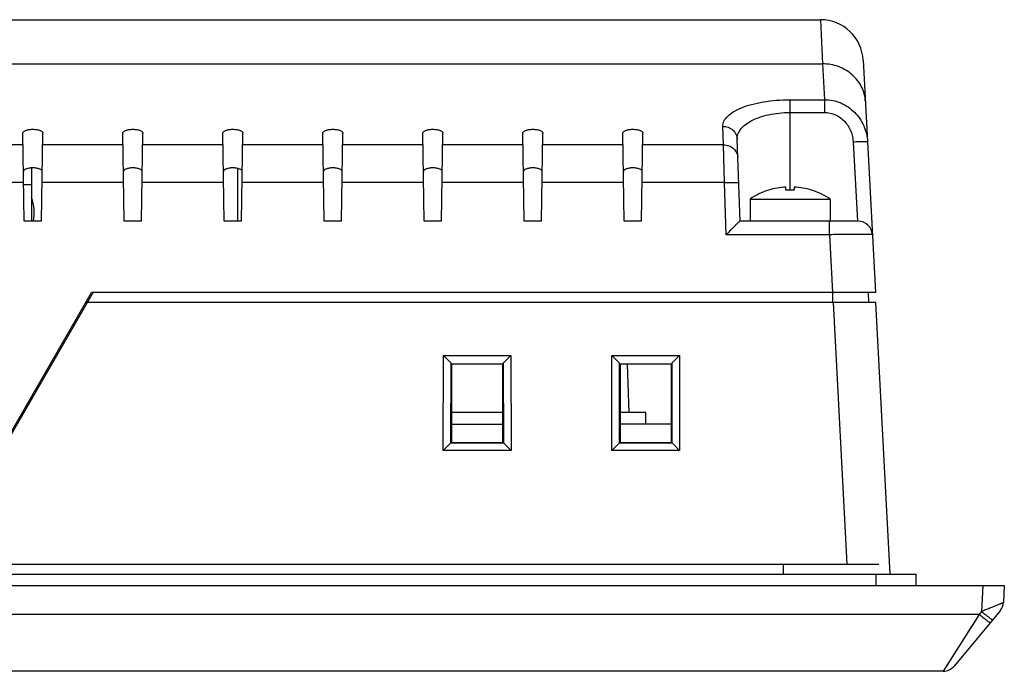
# Model space of a CAD drawing. Header units: millimetres. Extents: x 0 to 1189, y 0 to 841.
# Tile 10 of 22: x 487 to 556, y 593 to 639. Entities that reach past the tile are written whole.
import ezdxf

# ---------------------------------------------------------------- set-up
doc = ezdxf.new("R2010")
doc.units = ezdxf.units.MM
doc.header["$LTSCALE"] = 65.395
for name, color, linetype in [('CONNECTOR_GUIDE-RW07-SHAPE', 7, 'CONTINUOUS'), ('D_SUB_09P-SHAPE', 7, 'CONTINUOUS'), ('EMI_GASKET_CONNECTOR-SHAPE', 7, 'CONTINUOUS'), ('FRONT_CASE-RW07-SHAPE', 7, 'CONTINUOUS'), ('ISO7045-M3X8-4_8-SHAPE', 7, 'CONTINUOUS'), ('LCD_BRACKET-RW07-SHAPE', 7, 'CONTINUOUS'), ('MAIN_PCB_ASSY_RW07-SHAPE', 7, 'CONTINUOUS'), ('REAR_CASE-RW07-SHAPE', 7, 'CONTINUOUS'), ('SEAL_GASKET_RW07-SHAPE', 7, 'CONTINUOUS'), ('TERMINAL_BLOCK-SHAPE', 7, 'CONTINUOUS')]:
    doc.layers.add(name, color=color, linetype=linetype)

msp = doc.modelspace()

# ---------------------------------------------------------------- linework, layer by layer
at = {"layer": 'CONNECTOR_GUIDE-RW07-SHAPE', "color": 7, "linetype": 'Continuous'}
msp.add_line((488.668, 614.038), (488.552, 614.038), dxfattribs=at)
msp.add_arc((484.621, 625.118), 3.1, 349.21184, 20.2221, dxfattribs=at)
at = {"layer": 'D_SUB_09P-SHAPE', "color": 7, "linetype": 'Continuous'}
for p, q in [((487.526, 628.264), (487.526, 624.538)), ((487.526, 627.088), (486.982, 627.088))]:
    msp.add_line(p, q, dxfattribs=at)
at = {"layer": 'EMI_GASKET_CONNECTOR-SHAPE', "color": 7, "linetype": 'Continuous'}
msp.add_line((488.09, 613.238), (488.206, 613.238), dxfattribs=at)
at = {"layer": 'FRONT_CASE-RW07-SHAPE', "color": 7, "linetype": 'Continuous'}
for p, q in [((484.222, 606.338), (491.843, 619.538)), ((543.608, 619.538), (543.608, 618.838)), ((546.104, 619.538), (546.11, 618.838)), ((546.641, 618.838), (491.439, 618.838)), ((543.645, 618.838), (544.604, 600.538)), ((547.637, 599.838), (546.641, 618.838)), ((516.355, 608.495), (516.362, 615.13)), ((516.362, 615.13), (521.09, 615.13)), ((516.898, 614.594), (516.362, 615.13)), ((520.555, 614.594), (521.09, 615.13)), ((521.09, 615.13), (521.097, 608.495)), ((528.155, 608.495), (528.162, 615.13)), ((528.162, 615.13), (532.89, 615.13)), ((528.698, 614.594), (528.162, 615.13)), ((532.355, 614.594), (532.89, 615.13)), ((532.89, 615.13), (532.897, 608.495)), ((516.892, 609.004), (516.898, 614.594)), ((516.898, 614.566), (516.898, 614.594)), ((516.898, 614.566), (520.554, 614.566)), ((516.926, 614.538), (516.898, 614.566)), ((520.526, 614.538), (516.926, 614.538)), ((516.926, 614.538), (516.926, 609.038)), ((520.526, 614.538), (520.554, 614.566)), ((520.526, 609.038), (520.526, 614.538)), ((520.555, 614.594), (520.554, 614.566)), ((520.555, 614.594), (520.56, 609.004)), ((528.692, 609.004), (528.698, 614.594)), ((528.698, 614.566), (528.698, 614.594)), ((528.698, 614.566), (532.354, 614.566)), ((528.726, 614.538), (528.698, 614.566)), ((532.326, 614.538), (528.726, 614.538)), ((528.726, 614.538), (528.726, 609.038)), ((532.326, 614.538), (532.354, 614.566)), ((532.326, 609.038), (532.326, 614.538)), ((532.355, 614.594), (532.354, 614.566)), ((532.355, 614.594), (532.36, 609.004)), ((516.926, 610.338), (520.526, 610.338)), ((532.326, 610.338), (528.726, 610.338)), ((516.864, 609.003), (516.355, 608.495)), ((516.892, 609.004), (516.864, 609.003)), ((520.589, 609.003), (516.864, 609.003)), ((516.926, 609.038), (516.892, 609.004)), ((516.926, 609.038), (520.526, 609.038)), ((520.526, 609.038), (520.56, 609.004)), ((520.589, 609.003), (520.56, 609.004)), ((520.589, 609.003), (521.097, 608.495)), ((528.664, 609.003), (528.155, 608.495)), ((528.692, 609.004), (528.664, 609.003)), ((532.389, 609.003), (528.664, 609.003)), ((528.726, 609.038), (528.692, 609.004)), ((528.726, 609.038), (532.326, 609.038)), ((532.326, 609.038), (532.36, 609.004)), ((532.389, 609.003), (532.36, 609.004)), ((532.389, 609.003), (532.897, 608.495)), ((521.097, 608.495), (516.355, 608.495)), ((532.897, 608.495), (528.155, 608.495)), ((343.626, 599.038), (555.626, 599.038)), ((554.128, 599.038), (554.033, 597.222)), ((555.626, 599.038), (555.565, 597.863)), ((553.863, 597.018), (345.389, 597.018)), ((553.863, 597.018), (551.343, 593.038)), ((555.335, 597.276), (552.112, 593.398)), ((554.033, 597.222), (553.863, 597.018)), ((552.314, 594.572), (552.164, 594.335)), ((551.343, 593.038), (347.91, 593.038))]:
    msp.add_line(p, q, dxfattribs=at)
for points in [[(553.863, 597.018), (553.648, 596.679), (553.438, 596.347), (553.233, 596.023), (553.034, 595.708)], [(551.69, 593.587), (551.526, 593.328), (551.462, 593.226)]]:
    msp.add_lwpolyline(points, dxfattribs=at)
for centre, start, end in [((554.566, 597.915), 320.26485, 357), ((551.343, 594.038), 270, 320.26485)]:
    msp.add_arc(centre, 1, start, end, dxfattribs=at)
for points, knots in [([(555.565, 597.863), (555.564, 597.859), (555.55, 597.851), (555.528, 597.837), (555.487, 597.817), (555.433, 597.791), (555.365, 597.761), (555.249, 597.71), (555.078, 597.638), (554.848, 597.544), (554.591, 597.44), (554.316, 597.332), (554.128, 597.259), (554.033, 597.222)], [0, 0, 0, 0, 0.007172, 0.024206, 0.051164, 0.087597, 0.13294, 0.186504, 0.315262, 0.467333, 0.636151, 0.815675, 1, 1, 1, 1]), ([(554.632, 596.431), (554.631, 596.429), (554.623, 596.432), (554.611, 596.438), (554.59, 596.45), (554.551, 596.476), (554.485, 596.523), (554.391, 596.594), (554.277, 596.683), (554.148, 596.785), (554.008, 596.899), (553.912, 596.977), (553.863, 597.018)], [0, 0, 0, 0, 0.00621, 0.020973, 0.044853, 0.077769, 0.169492, 0.292938, 0.443626, 0.61597, 0.803819, 1, 1, 1, 1]), ([(554.802, 596.635), (554.801, 596.634), (554.792, 596.636), (554.781, 596.642), (554.76, 596.654), (554.721, 596.68), (554.655, 596.727), (554.561, 596.798), (554.447, 596.887), (554.317, 596.99), (554.178, 597.103), (554.082, 597.182), (554.033, 597.222)], [0, 0, 0, 0, 0.00621, 0.020973, 0.044853, 0.077769, 0.169492, 0.292938, 0.443626, 0.61597, 0.803819, 1, 1, 1, 1])]:
    msp.add_open_spline(points, degree=3, knots=knots, dxfattribs=at)
at = {"layer": 'ISO7045-M3X8-4_8-SHAPE', "color": 7, "linetype": 'Continuous'}
for p, q in [((539.126, 626.707), (539.126, 626.716)), ((540.326, 626.707), (540.326, 626.929)), ((540.926, 626.929), (540.926, 626.707)), ((542.126, 626.716), (542.126, 626.707)), ((537.826, 626.089), (543.426, 626.089)), ((537.826, 626.089), (537.826, 624.538)), ((543.426, 626.089), (543.426, 624.538)), ((543.417, 624.538), (543.426, 624.538))]:
    msp.add_line(p, q, dxfattribs=at)
for radius, start, end in [(5, 107.4576, 124.0558), (4.991, 93.44603, 107.49013), (4.77, 86.39388, 93.60612), (4.991, 72.50987, 86.55397), (5, 55.9442, 72.5424)]:
    msp.add_arc((540.626, 621.947), radius, start, end, dxfattribs=at)
at = {"layer": 'LCD_BRACKET-RW07-SHAPE', "color": 7, "linetype": 'Continuous'}
for p, q in [((529.234, 614.538), (529.353, 611.138)), ((487.744, 612.638), (487.859, 612.638)), ((486.993, 611.138), (486.878, 611.138)), ((520.526, 611.138), (516.926, 611.138)), ((530.531, 611.138), (528.726, 611.138)), ((530.538, 610.338), (530.531, 611.138))]:
    msp.add_line(p, q, dxfattribs=at)
at = {"layer": 'MAIN_PCB_ASSY_RW07-SHAPE', "color": 7, "linetype": 'Continuous'}
for p, q in [((491.439, 618.838), (491.323, 618.838)), ((490.746, 617.638), (490.631, 617.638))]:
    msp.add_line(p, q, dxfattribs=at)
at = {"layer": 'REAR_CASE-RW07-SHAPE', "color": 7, "linetype": 'Continuous'}
for p, q in [((478.829, 638.638), (542.756, 638.638)), ((542.756, 638.638), (542.908, 635.544)), ((479.592, 635.544), (542.908, 635.544)), ((542.908, 635.544), (543.039, 633.039)), ((545.752, 635.795), (546.604, 619.538)), ((540.626, 633.039), (543.039, 633.039)), ((540.626, 626.716), (540.626, 633.039)), ((543.039, 633.039), (543.039, 632.143)), ((540.626, 632.143), (543.039, 632.143)), ((487.026, 624.538), (486.919, 630.692)), ((488.226, 624.538), (488.334, 630.692)), ((494.026, 624.538), (493.919, 630.692)), ((495.226, 624.538), (495.334, 630.692)), ((501.026, 624.538), (500.919, 630.692)), ((502.226, 624.538), (502.334, 630.692)), ((508.026, 624.538), (507.919, 630.692)), ((509.226, 624.538), (509.334, 630.692)), ((515.026, 624.538), (514.919, 630.692)), ((516.226, 624.538), (516.334, 630.692)), ((522.026, 624.538), (521.919, 630.692)), ((523.226, 624.538), (523.334, 630.692)), ((529.026, 624.538), (528.919, 630.692)), ((530.226, 624.538), (530.334, 630.692)), ((535.971, 629.881), (535.926, 631.175)), ((537.126, 624.538), (536.926, 630.279)), ((545.053, 630.072), (545.343, 624.538)), ((486.933, 629.881), (479.394, 629.881)), ((493.933, 629.881), (488.319, 629.881)), ((500.933, 629.881), (495.319, 629.881)), ((507.933, 629.881), (502.319, 629.881)), ((514.933, 629.881), (509.319, 629.881)), ((521.933, 629.881), (516.319, 629.881)), ((528.933, 629.881), (523.319, 629.881)), ((535.971, 629.881), (530.319, 629.881)), ((536.033, 627.245), (535.971, 629.881)), ((486.979, 627.245), (479.317, 627.245)), ((493.979, 627.245), (488.273, 627.245)), ((500.979, 627.245), (495.273, 627.245)), ((507.979, 627.245), (502.273, 627.245)), ((514.979, 627.245), (509.273, 627.245)), ((521.979, 627.245), (516.273, 627.245)), ((528.979, 627.245), (523.273, 627.245)), ((536.033, 627.245), (530.273, 627.245)), ((536.16, 623.59), (536.033, 627.245)), ((488.226, 624.538), (487.026, 624.538)), ((495.226, 624.538), (494.026, 624.538)), ((502.226, 624.538), (501.026, 624.538)), ((509.226, 624.538), (508.026, 624.538)), ((516.226, 624.538), (515.026, 624.538)), ((523.226, 624.538), (522.026, 624.538)), ((530.226, 624.538), (529.026, 624.538)), ((545.393, 624.538), (537.125, 624.538)), ((543.396, 623.59), (543.396, 624.538)), ((543.396, 623.59), (536.16, 623.59)), ((543.396, 623.59), (543.608, 619.538)), ((484.511, 607.038), (491.728, 619.538)), ((546.604, 619.538), (491.728, 619.538))]:
    msp.add_line(p, q, dxfattribs=at)
for centre, radius in [((542.756, 635.638), 3), ((545.393, 623.538), 1)]:
    msp.add_arc(centre, radius, 3, 90, dxfattribs=at)
for points, knots in [([(545.903, 632.908), (545.885, 633.26), (545.697, 633.973), (545.015, 634.848), (544.039, 635.419), (543.284, 635.547), (542.908, 635.544)], [0, 0, 0, 0, 0.241943, 0.48857, 0.741829, 1, 1, 1, 1]), ([(535.926, 631.175), (535.922, 631.294), (535.983, 631.558), (536.254, 631.905), (536.678, 632.219), (537.251, 632.497), (537.957, 632.729), (538.778, 632.905), (539.68, 633.015), (540.306, 633.039), (540.626, 633.039)], [0, 0, 0, 0, 0.066325, 0.143847, 0.23994, 0.357321, 0.49564, 0.652243, 0.822462, 1, 1, 1, 1]), ([(543.039, 633.039), (543.425, 633.04), (544.205, 632.883), (545.185, 632.219), (545.85, 631.242), (546.031, 630.474), (546.051, 630.089)], [0, 0, 0, 0, 0.250346, 0.50047, 0.75032, 1, 1, 1, 1]), ([(536.926, 630.279), (536.922, 630.395), (536.962, 630.643), (537.161, 630.988), (537.487, 631.305), (537.933, 631.586), (538.489, 631.823), (539.389, 632.072), (540.123, 632.143), (540.626, 632.143)], [0, 0, 0, 0, 0.077699, 0.162898, 0.261894, 0.378158, 0.512662, 0.664051, 1, 1, 1, 1]), ([(543.039, 632.143), (543.302, 632.143), (543.836, 632.025), (544.49, 631.545), (544.922, 630.862), (545.039, 630.335), (545.053, 630.072)], [0, 0, 0, 0, 0.249732, 0.499666, 0.749785, 1, 1, 1, 1]), ([(486.919, 630.692), (486.918, 630.73), (486.956, 630.792), (487.034, 630.848), (487.158, 630.908), (487.359, 630.957), (487.627, 630.978), (487.894, 630.957), (488.095, 630.908), (488.219, 630.847), (488.297, 630.792), (488.334, 630.73), (488.334, 630.692)], [0, 0, 0, 0, 0.070866, 0.119251, 0.1783, 0.326203, 0.500405, 0.674438, 0.82203, 0.880947, 0.929244, 1, 1, 1, 1]), ([(493.919, 630.692), (493.918, 630.73), (493.956, 630.792), (494.034, 630.848), (494.158, 630.908), (494.359, 630.957), (494.627, 630.978), (494.894, 630.957), (495.095, 630.908), (495.219, 630.847), (495.297, 630.792), (495.334, 630.73), (495.334, 630.692)], [0, 0, 0, 0, 0.070866, 0.119251, 0.1783, 0.326204, 0.500406, 0.674439, 0.822031, 0.880947, 0.929245, 1, 1, 1, 1]), ([(500.919, 630.692), (500.918, 630.73), (500.956, 630.792), (501.034, 630.848), (501.158, 630.908), (501.359, 630.957), (501.627, 630.978), (501.894, 630.957), (502.095, 630.908), (502.219, 630.847), (502.297, 630.792), (502.334, 630.73), (502.334, 630.692)], [0, 0, 0, 0, 0.070866, 0.119251, 0.178301, 0.326204, 0.500407, 0.67444, 0.822031, 0.880948, 0.929245, 1, 1, 1, 1]), ([(507.919, 630.692), (507.918, 630.73), (507.956, 630.792), (508.034, 630.848), (508.158, 630.908), (508.359, 630.957), (508.627, 630.978), (508.894, 630.957), (509.095, 630.908), (509.219, 630.847), (509.297, 630.792), (509.334, 630.73), (509.334, 630.692)], [0, 0, 0, 0, 0.070866, 0.119251, 0.178301, 0.326205, 0.500408, 0.674441, 0.822032, 0.880948, 0.929245, 1, 1, 1, 1]), ([(514.919, 630.692), (514.918, 630.73), (514.956, 630.792), (515.034, 630.848), (515.158, 630.908), (515.359, 630.957), (515.627, 630.978), (515.894, 630.957), (516.095, 630.908), (516.219, 630.847), (516.297, 630.792), (516.334, 630.73), (516.334, 630.692)], [0, 0, 0, 0, 0.070866, 0.119252, 0.178301, 0.326206, 0.50041, 0.674442, 0.822032, 0.880948, 0.929245, 1, 1, 1, 1]), ([(521.919, 630.692), (521.918, 630.73), (521.956, 630.792), (522.034, 630.848), (522.158, 630.908), (522.359, 630.957), (522.627, 630.978), (522.894, 630.957), (523.095, 630.908), (523.219, 630.847), (523.297, 630.792), (523.334, 630.73), (523.334, 630.692)], [0, 0, 0, 0, 0.070866, 0.119252, 0.178302, 0.326207, 0.500411, 0.674443, 0.822033, 0.880949, 0.929245, 1, 1, 1, 1]), ([(528.919, 630.692), (528.918, 630.73), (528.956, 630.792), (529.034, 630.848), (529.158, 630.908), (529.359, 630.957), (529.627, 630.978), (529.894, 630.957), (530.095, 630.908), (530.219, 630.847), (530.297, 630.792), (530.334, 630.73), (530.334, 630.692)], [0, 0, 0, 0, 0.070866, 0.119252, 0.178302, 0.326208, 0.500412, 0.674444, 0.822033, 0.880949, 0.929246, 1, 1, 1, 1]), ([(535.926, 631.175), (536.053, 631.176), (536.307, 631.132), (536.635, 630.936), (536.862, 630.639), (536.921, 630.398), (536.926, 630.279)], [0, 0, 0, 0, 0.258186, 0.511491, 0.758109, 1, 1, 1, 1]), ([(546.051, 630.089), (546.051, 630.091), (546.042, 630.094), (546.029, 630.096), (546.004, 630.097), (545.955, 630.1), (545.871, 630.1), (545.749, 630.099), (545.6, 630.095), (545.429, 630.089), (545.245, 630.081), (545.117, 630.075), (545.053, 630.072)], [0, 0, 0, 0, 0.005896, 0.020644, 0.044649, 0.077786, 0.170137, 0.294287, 0.445527, 0.618011, 0.805318, 1, 1, 1, 1]), ([(535.971, 629.881), (536.098, 629.882), (536.353, 629.838), (536.68, 629.643), (536.907, 629.345), (536.967, 629.104), (536.971, 628.985)], [0, 0, 0, 0, 0.258186, 0.511491, 0.758109, 1, 1, 1, 1]), ([(488.287, 628.007), (488.287, 628.043), (488.252, 628.101), (488.179, 628.153), (488.063, 628.209), (487.875, 628.255), (487.626, 628.274), (487.376, 628.255), (487.189, 628.209), (487.072, 628.153), (487, 628.101), (486.965, 628.043), (486.966, 628.007)], [0, 0, 0, 0, 0.070868, 0.119255, 0.178306, 0.326217, 0.500431, 0.674462, 0.822045, 0.880956, 0.929249, 1, 1, 1, 1]), ([(495.287, 628.007), (495.287, 628.043), (495.252, 628.101), (495.179, 628.153), (495.063, 628.209), (494.875, 628.255), (494.626, 628.274), (494.376, 628.255), (494.189, 628.209), (494.072, 628.153), (494, 628.101), (493.965, 628.043), (493.966, 628.007)], [0, 0, 0, 0, 0.070868, 0.119255, 0.178307, 0.326218, 0.500432, 0.674463, 0.822045, 0.880957, 0.929249, 1, 1, 1, 1]), ([(502.287, 628.007), (502.287, 628.043), (502.252, 628.101), (502.179, 628.153), (502.063, 628.209), (501.875, 628.255), (501.626, 628.274), (501.376, 628.255), (501.189, 628.209), (501.072, 628.153), (501, 628.101), (500.965, 628.043), (500.966, 628.007)], [0, 0, 0, 0, 0.070868, 0.119255, 0.178307, 0.326219, 0.500433, 0.674464, 0.822046, 0.880957, 0.92925, 1, 1, 1, 1]), ([(509.287, 628.007), (509.287, 628.043), (509.252, 628.101), (509.179, 628.153), (509.063, 628.209), (508.875, 628.255), (508.626, 628.274), (508.376, 628.255), (508.189, 628.209), (508.072, 628.153), (508, 628.101), (507.965, 628.043), (507.966, 628.007)], [0, 0, 0, 0, 0.070868, 0.119256, 0.178308, 0.32622, 0.500434, 0.674465, 0.822046, 0.880957, 0.92925, 1, 1, 1, 1]), ([(516.287, 628.007), (516.287, 628.043), (516.252, 628.101), (516.179, 628.153), (516.063, 628.209), (515.875, 628.255), (515.626, 628.274), (515.376, 628.255), (515.189, 628.209), (515.072, 628.153), (515, 628.101), (514.965, 628.043), (514.966, 628.007)], [0, 0, 0, 0, 0.070868, 0.119256, 0.178308, 0.326221, 0.500435, 0.674466, 0.822047, 0.880958, 0.92925, 1, 1, 1, 1]), ([(523.287, 628.007), (523.287, 628.043), (523.252, 628.101), (523.179, 628.153), (523.063, 628.209), (522.875, 628.255), (522.626, 628.274), (522.376, 628.255), (522.189, 628.209), (522.072, 628.153), (522, 628.101), (521.965, 628.043), (521.966, 628.007)], [0, 0, 0, 0, 0.070868, 0.119256, 0.178309, 0.326222, 0.500437, 0.674467, 0.822047, 0.880958, 0.92925, 1, 1, 1, 1]), ([(530.287, 628.007), (530.287, 628.043), (530.252, 628.101), (530.179, 628.153), (530.063, 628.209), (529.875, 628.255), (529.626, 628.274), (529.376, 628.255), (529.189, 628.209), (529.072, 628.153), (529, 628.101), (528.965, 628.043), (528.966, 628.007)], [0, 0, 0, 0, 0.070868, 0.119257, 0.178309, 0.326222, 0.500438, 0.674468, 0.822048, 0.880958, 0.92925, 1, 1, 1, 1]), ([(536.033, 627.245), (536.16, 627.249), (536.345, 627.254), (536.58, 627.255), (536.73, 627.254), (536.853, 627.251), (536.936, 627.247), (536.986, 627.242), (537.01, 627.237), (537.024, 627.234), (537.032, 627.229), (537.032, 627.227)], [0, 0, 0, 0, 0.381011, 0.553086, 0.704013, 0.827982, 0.920338, 0.953584, 0.977811, 0.992997, 1, 1, 1, 1]), ([(537.125, 624.538), (537.12, 624.538), (537.108, 624.527), (537.085, 624.51), (537.051, 624.479), (537.008, 624.439), (536.957, 624.391), (536.877, 624.314), (536.766, 624.205), (536.625, 624.064), (536.421, 623.858), (536.265, 623.698), (536.16, 623.59)], [0, 0, 0, 0, 0.010139, 0.032748, 0.066813, 0.110783, 0.16312, 0.222356, 0.356767, 0.506303, 0.665675, 1, 1, 1, 1]), ([(546.392, 623.59), (546.392, 623.592), (546.385, 623.593), (546.375, 623.595), (546.356, 623.597), (546.319, 623.6), (546.253, 623.604), (546.154, 623.606), (546.029, 623.609), (545.878, 623.61), (545.704, 623.611), (545.428, 623.612), (545.039, 623.61), (544.527, 623.606), (543.973, 623.599), (543.591, 623.593), (543.396, 623.59)], [0, 0, 0, 0, 0.0015, 0.00523, 0.01131, 0.019751, 0.043654, 0.076736, 0.118689, 0.169118, 0.227537, 0.293392, 0.444797, 0.617545, 0.805008, 1, 1, 1, 1])]:
    msp.add_open_spline(points, degree=3, knots=knots, dxfattribs=at)
at = {"layer": 'SEAL_GASKET_RW07-SHAPE', "color": 7, "linetype": 'Continuous'}
for p, q in [((347.416, 600.538), (546.837, 600.538)), ((540.137, 600.538), (540.137, 599.838)), ((344.788, 599.838), (549.464, 599.838)), ((546.665, 599.038), (546.665, 599.838)), ((549.464, 599.038), (549.464, 599.838))]:
    msp.add_line(p, q, dxfattribs=at)
at = {"layer": 'TERMINAL_BLOCK-SHAPE', "color": 7, "linetype": 'Continuous'}
msp.add_line((501.966, 624.538), (501.966, 628.23), dxfattribs=at)

doc.saveas('drawing.dxf')
